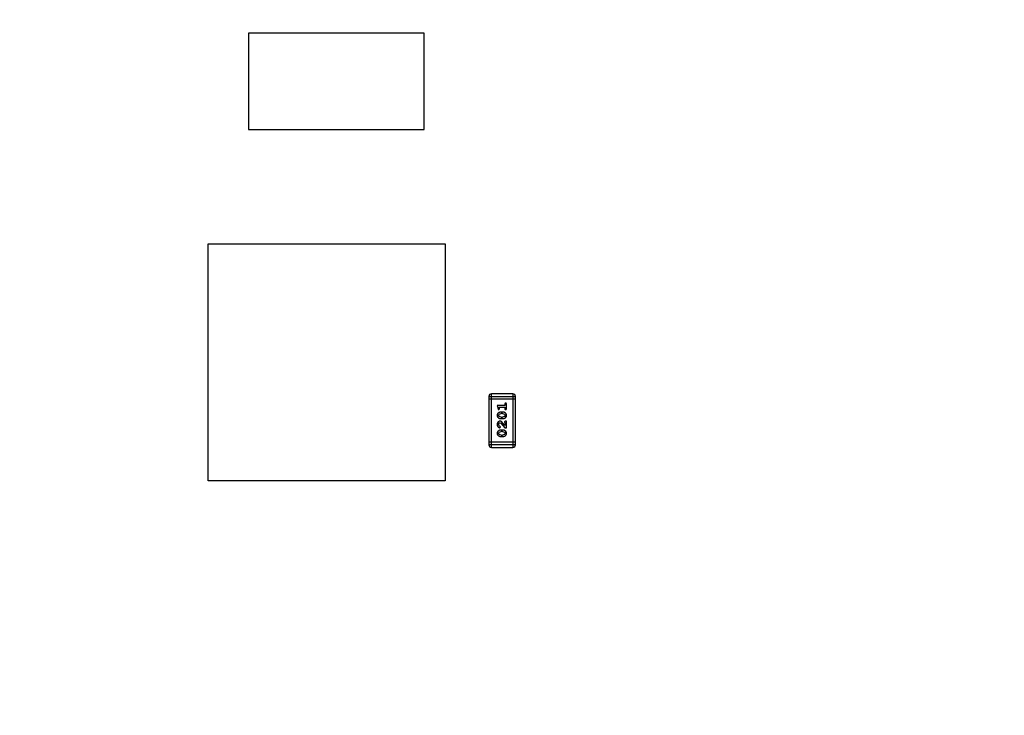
# Model space of a CAD drawing. Header units: inches. Extents: x -13 to 240, y -18 to 126.
# Tile 103 of 112: x 206 to 217, y 73 to 81. Entities that reach past the tile are written whole.
import ezdxf

# ---------------------------------------------------------------- set-up
doc = ezdxf.new("R2010")
doc.units = ezdxf.units.IN
doc.header["$LTSCALE"] = 1.21
doc.header["$MEASUREMENT"] = 0
doc.header["$PDMODE"] = 3
doc.header["$PDSIZE"] = 0.3125
doc.layers.get('0').update_dxf_attribs({"linetype": 'CONTINUOUS'})
doc.layers.get('Defpoints').update_dxf_attribs({"linetype": 'CONTINUOUS'})
doc.layers.add('DIM', color=3, linetype='CONTINUOUS')
doc.styles.get("Standard").update_dxf_attribs({"font": 'txt', "width": 0.8})
doc.dimstyles.get("Standard").update_dxf_attribs({"dimtxt": 0.15625, "dimasz": 0.1875, "dimexe": 0.125, "dimexo": 0.0625, "dimgap": 0.09, "dimtad": 0, "dimtih": 1, "dimtoh": 1, "dimzin": 4, "dimdsep": 46, "dimtxsty": 'Standard', "dimblk": '_FILLED', "dimblk1": '_FILLED', "dimblk2": '_FILLED', "dimcen": 0.09, "dimazin": 1, "dimtp": 0.01, "dimtm": 0.01, "dimtfac": 1, "dimtofl": 0, "dimtmove": 0, "dimatfit": 3, "dimldrblk": '_FILLED', "dimfxl": 1, "dimtolj": 1, "dimtzin": 4, "dimarcsym": 0})

# ---------------------------------------------------------------- blocks, each defined once
blk = doc.blocks.new('_FILLED')
at = {"color": 0, "linetype": 'ByBlock'}
blk.add_solid([(0, 0), (-1, 0.1667), (-1, -0.1667)], dxfattribs=at)
blk = doc.blocks.new('*D57')
at = {"layer": 'Defpoints', "color": 0}
for p in [(222.327, 99.465), (198.077, 63.466), (232.488, 63.466)]:
    blk.add_point(p, dxfattribs=at)
at = {"layer": 'DIM', "color": 0, "lineweight": -2}
for p, q in [((222.389, 99.465), (232.613, 99.465)), ((232.488, 97.465), (232.488, 84.489)), ((232.488, 65.466), (232.488, 78.442)), ((198.139, 63.466), (232.613, 63.466))]:
    blk.add_line(p, q, dxfattribs=at)
at = {"layer": 'DIM', "color": 0, "lineweight": -2, "xscale": 2, "yscale": 2, "zscale": 2}
for p, rotation in [((232.488, 99.465), 90), ((232.488, 63.466), 270)]:
    blk.add_blockref('_FILLED', p, dxfattribs=dict(at, rotation=rotation))
at = {"layer": 'DIM', "color": 0, "insert": (232.488, 81.466), "char_height": 2, "attachment_point": 5, "rotation": 90}
blk.add_mtext('\\A1;36.00', dxfattribs=at)

msp = doc.modelspace()

# ---------------------------------------------------------------- linework, layer by layer
at = {"color": 7, "linetype": 'Continuous'}
for p, q in [((208.839, 80.966), (208.839, 79.866)), ((210.839, 80.966), (208.839, 80.966)), ((210.839, 79.866), (210.839, 80.966)), ((208.839, 79.866), (210.839, 79.866)), ((208.377, 75.866), (208.377, 78.566)), ((208.377, 78.566), (211.077, 78.566)), ((211.077, 78.566), (211.077, 75.866)), ((211.605, 76.247), (211.605, 76.856)), ((211.848, 76.856), (211.605, 76.856)), ((211.848, 76.856), (211.848, 76.247)), ((211.574, 76.826), (211.574, 76.277)), ((211.574, 76.826), (211.879, 76.826)), ((211.879, 76.795), (211.574, 76.795)), ((211.67, 76.723), (211.68, 76.686)), ((211.758, 76.723), (211.67, 76.723)), ((211.758, 76.74), (211.758, 76.723)), ((211.775, 76.688), (211.775, 76.74)), ((211.879, 76.277), (211.879, 76.826)), ((211.687, 76.612), (211.692, 76.624)), ((211.693, 76.6), (211.687, 76.612)), ((211.689, 76.677), (211.698, 76.685)), ((211.692, 76.624), (211.715, 76.632)), ((211.697, 76.691), (211.693, 76.706)), ((211.693, 76.706), (211.758, 76.706)), ((211.698, 76.685), (211.697, 76.691)), ((211.732, 76.649), (211.714, 76.649)), ((211.732, 76.632), (211.715, 76.632)), ((211.732, 76.632), (211.754, 76.624)), ((211.754, 76.624), (211.76, 76.612)), ((211.76, 76.612), (211.754, 76.6)), ((211.758, 76.706), (211.758, 76.688)), ((211.693, 76.493), (211.687, 76.508)), ((211.715, 76.592), (211.693, 76.6)), ((211.701, 76.488), (211.693, 76.493)), ((211.702, 76.528), (211.711, 76.523)), ((211.711, 76.523), (211.756, 76.468)), ((211.714, 76.575), (211.732, 76.575)), ((211.715, 76.592), (211.732, 76.592)), ((211.758, 76.495), (211.731, 76.528)), ((211.754, 76.6), (211.732, 76.592)), ((211.755, 76.536), (211.758, 76.531)), ((211.758, 76.531), (211.758, 76.495)), ((211.775, 76.545), (211.767, 76.545)), ((211.775, 76.468), (211.775, 76.545)), ((211.687, 76.407), (211.692, 76.42)), ((211.693, 76.395), (211.687, 76.407)), ((211.692, 76.42), (211.715, 76.427)), ((211.715, 76.388), (211.693, 76.395)), ((211.699, 76.471), (211.708, 76.48)), ((211.708, 76.48), (211.701, 76.488)), ((211.732, 76.444), (211.714, 76.444)), ((211.732, 76.427), (211.715, 76.427)), ((211.715, 76.388), (211.732, 76.388)), ((211.732, 76.427), (211.754, 76.42)), ((211.754, 76.395), (211.732, 76.388)), ((211.754, 76.42), (211.76, 76.408)), ((211.76, 76.408), (211.754, 76.395)), ((211.756, 76.468), (211.775, 76.468)), ((211.879, 76.308), (211.574, 76.308)), ((211.879, 76.277), (211.574, 76.277)), ((211.714, 76.371), (211.732, 76.371)), ((211.605, 76.247), (211.848, 76.247)), ((211.077, 75.866), (208.377, 75.866))]:
    msp.add_line(p, q, dxfattribs=at)
for centre, start, end in [((211.605, 76.826), 90, 180), ((211.848, 76.826), 0, 90), ((211.605, 76.277), 180, 270), ((211.848, 76.277), 270, 0)]:
    msp.add_arc(centre, 0.0305, start, end, dxfattribs=at)
for points, knots in [([(211.767, 76.751), (211.766, 76.751), (211.765, 76.751), (211.763, 76.751), (211.762, 76.75), (211.76, 76.749), (211.759, 76.747), (211.758, 76.745), (211.758, 76.743), (211.758, 76.741), (211.758, 76.74)], [0, 0, 0, 0, 0.11517, 0.223509, 0.328254, 0.438012, 0.553651, 0.682263, 0.830856, 1, 1, 1, 1]), ([(211.775, 76.74), (211.775, 76.741), (211.775, 76.743), (211.775, 76.745), (211.774, 76.747), (211.773, 76.749), (211.772, 76.75), (211.77, 76.751), (211.768, 76.751), (211.767, 76.751), (211.767, 76.751)], [0, 0, 0, 0, 0.169012, 0.317488, 0.445429, 0.560977, 0.67065, 0.776666, 0.88492, 1, 1, 1, 1]), ([(211.714, 76.649), (211.713, 76.649), (211.711, 76.649), (211.708, 76.649), (211.705, 76.648), (211.702, 76.647), (211.699, 76.646), (211.696, 76.645), (211.693, 76.644), (211.69, 76.643), (211.687, 76.641), (211.685, 76.639), (211.682, 76.638), (211.68, 76.636), (211.678, 76.634), (211.677, 76.633), (211.675, 76.631), (211.674, 76.628), (211.672, 76.625), (211.671, 76.621), (211.67, 76.617), (211.67, 76.613), (211.67, 76.612)], [0, 0, 0, 0, 0.049855, 0.099516, 0.148482, 0.19758, 0.246804, 0.296268, 0.346517, 0.397047, 0.446826, 0.49336, 0.537801, 0.579207, 0.617974, 0.654833, 0.689171, 0.722088, 0.786392, 0.853518, 0.924186, 1, 1, 1, 1]), ([(211.67, 76.612), (211.67, 76.61), (211.67, 76.608), (211.671, 76.603), (211.672, 76.6), (211.673, 76.596), (211.675, 76.593), (211.678, 76.59), (211.681, 76.587), (211.684, 76.584), (211.688, 76.582), (211.692, 76.58), (211.695, 76.579), (211.699, 76.577), (211.703, 76.576), (211.707, 76.576), (211.711, 76.575), (211.713, 76.575), (211.714, 76.575)], [0, 0, 0, 0, 0.06692, 0.130834, 0.19258, 0.252759, 0.312631, 0.373411, 0.436359, 0.501894, 0.568244, 0.632472, 0.69556, 0.757163, 0.818592, 0.878885, 0.939235, 1, 1, 1, 1]), ([(211.68, 76.686), (211.68, 76.685), (211.68, 76.684), (211.681, 76.682), (211.682, 76.68), (211.683, 76.679), (211.684, 76.678), (211.686, 76.678), (211.687, 76.677), (211.688, 76.677), (211.689, 76.677)], [0, 0, 0, 0, 0.187321, 0.344927, 0.475328, 0.579604, 0.674244, 0.773631, 0.882025, 1, 1, 1, 1]), ([(211.777, 76.612), (211.777, 76.614), (211.777, 76.616), (211.776, 76.62), (211.775, 76.624), (211.773, 76.628), (211.771, 76.631), (211.769, 76.634), (211.766, 76.637), (211.762, 76.639), (211.759, 76.642), (211.755, 76.644), (211.751, 76.645), (211.748, 76.647), (211.744, 76.648), (211.74, 76.648), (211.736, 76.649), (211.734, 76.649), (211.732, 76.649)], [0, 0, 0, 0, 0.067217, 0.131051, 0.19272, 0.252824, 0.312745, 0.373449, 0.436041, 0.501494, 0.567761, 0.632087, 0.695096, 0.757109, 0.817993, 0.878657, 0.939311, 1, 1, 1, 1]), ([(211.732, 76.575), (211.733, 76.575), (211.735, 76.575), (211.739, 76.575), (211.742, 76.576), (211.745, 76.577), (211.748, 76.577), (211.751, 76.579), (211.754, 76.58), (211.757, 76.581), (211.759, 76.583), (211.762, 76.585), (211.764, 76.586), (211.766, 76.588), (211.768, 76.589), (211.77, 76.591), (211.771, 76.593), (211.773, 76.595), (211.775, 76.598), (211.776, 76.603), (211.777, 76.607), (211.777, 76.61), (211.777, 76.612)], [0, 0, 0, 0, 0.049886, 0.09882, 0.148132, 0.19689, 0.246038, 0.295176, 0.345305, 0.395692, 0.445312, 0.491875, 0.535813, 0.577009, 0.616081, 0.652689, 0.687585, 0.720206, 0.785062, 0.85223, 0.923759, 1, 1, 1, 1]), ([(211.758, 76.688), (211.758, 76.687), (211.758, 76.686), (211.758, 76.683), (211.759, 76.681), (211.76, 76.68), (211.762, 76.679), (211.763, 76.678), (211.765, 76.677), (211.766, 76.677), (211.767, 76.677)], [0, 0, 0, 0, 0.169102, 0.317658, 0.446239, 0.563118, 0.671828, 0.776546, 0.884858, 1, 1, 1, 1]), ([(211.767, 76.677), (211.767, 76.677), (211.768, 76.677), (211.77, 76.678), (211.772, 76.679), (211.773, 76.68), (211.774, 76.681), (211.775, 76.683), (211.775, 76.686), (211.775, 76.687), (211.775, 76.688)], [0, 0, 0, 0, 0.115051, 0.223278, 0.329269, 0.437893, 0.554681, 0.682591, 0.83103, 1, 1, 1, 1]), ([(211.703, 76.545), (211.702, 76.545), (211.699, 76.545), (211.696, 76.545), (211.693, 76.544), (211.69, 76.543), (211.687, 76.541), (211.684, 76.539), (211.682, 76.537), (211.679, 76.535), (211.677, 76.532), (211.675, 76.529), (211.674, 76.526), (211.672, 76.523), (211.671, 76.52), (211.67, 76.516), (211.67, 76.512), (211.67, 76.51), (211.67, 76.508)], [0, 0, 0, 0, 0.060981, 0.120256, 0.178148, 0.236115, 0.293993, 0.352864, 0.413358, 0.476056, 0.539296, 0.602396, 0.665116, 0.728325, 0.792919, 0.859317, 0.928302, 1, 1, 1, 1]), ([(211.67, 76.508), (211.67, 76.507), (211.67, 76.503), (211.671, 76.498), (211.672, 76.494), (211.674, 76.489), (211.677, 76.485), (211.68, 76.481), (211.683, 76.478), (211.686, 76.476), (211.69, 76.474), (211.693, 76.472), (211.696, 76.471), (211.698, 76.471), (211.699, 76.471)], [0, 0, 0, 0, 0.098286, 0.193983, 0.289056, 0.384352, 0.477435, 0.566197, 0.652355, 0.737986, 0.818188, 0.887401, 0.94802, 1, 1, 1, 1]), ([(211.687, 76.508), (211.687, 76.51), (211.687, 76.512), (211.688, 76.516), (211.69, 76.52), (211.691, 76.523), (211.694, 76.525), (211.696, 76.527), (211.699, 76.528), (211.701, 76.528), (211.702, 76.528)], [0, 0, 0, 0, 0.156344, 0.299348, 0.4327, 0.561, 0.682299, 0.791883, 0.89611, 1, 1, 1, 1]), ([(211.731, 76.528), (211.73, 76.529), (211.729, 76.531), (211.726, 76.533), (211.724, 76.535), (211.722, 76.537), (211.72, 76.539), (211.719, 76.54), (211.717, 76.541), (211.715, 76.542), (211.712, 76.544), (211.709, 76.544), (211.706, 76.545), (211.704, 76.545), (211.703, 76.545)], [0, 0, 0, 0, 0.103002, 0.197728, 0.285279, 0.365235, 0.437224, 0.502446, 0.560545, 0.611446, 0.707576, 0.80349, 0.900532, 1, 1, 1, 1]), ([(211.767, 76.545), (211.766, 76.545), (211.764, 76.545), (211.762, 76.545), (211.759, 76.544), (211.758, 76.543), (211.756, 76.542), (211.755, 76.54), (211.755, 76.538), (211.755, 76.537), (211.755, 76.536)], [0, 0, 0, 0, 0.1844, 0.34094, 0.473574, 0.586824, 0.690029, 0.789175, 0.890445, 1, 1, 1, 1]), ([(211.714, 76.444), (211.713, 76.444), (211.711, 76.444), (211.708, 76.444), (211.705, 76.444), (211.702, 76.443), (211.699, 76.442), (211.696, 76.441), (211.693, 76.44), (211.69, 76.438), (211.687, 76.436), (211.685, 76.435), (211.682, 76.433), (211.68, 76.432), (211.678, 76.43), (211.677, 76.428), (211.675, 76.426), (211.674, 76.424), (211.672, 76.421), (211.671, 76.417), (211.67, 76.412), (211.67, 76.409), (211.67, 76.407)], [0, 0, 0, 0, 0.049855, 0.099516, 0.148482, 0.19758, 0.246804, 0.296268, 0.346517, 0.397047, 0.446826, 0.49336, 0.537801, 0.579207, 0.617974, 0.654833, 0.689171, 0.722088, 0.786392, 0.853518, 0.924186, 1, 1, 1, 1]), ([(211.67, 76.407), (211.67, 76.406), (211.67, 76.403), (211.671, 76.399), (211.672, 76.395), (211.673, 76.392), (211.675, 76.388), (211.678, 76.385), (211.681, 76.382), (211.684, 76.38), (211.688, 76.378), (211.692, 76.376), (211.695, 76.374), (211.699, 76.373), (211.703, 76.372), (211.707, 76.371), (211.711, 76.371), (211.713, 76.371), (211.714, 76.371)], [0, 0, 0, 0, 0.06692, 0.130834, 0.19258, 0.252759, 0.312631, 0.373411, 0.436359, 0.501894, 0.568244, 0.632472, 0.69556, 0.757163, 0.818592, 0.878885, 0.939235, 1, 1, 1, 1]), ([(211.777, 76.408), (211.777, 76.409), (211.777, 76.412), (211.776, 76.416), (211.775, 76.42), (211.773, 76.423), (211.771, 76.427), (211.769, 76.43), (211.766, 76.432), (211.762, 76.435), (211.759, 76.437), (211.755, 76.439), (211.751, 76.441), (211.748, 76.442), (211.744, 76.443), (211.74, 76.444), (211.736, 76.444), (211.734, 76.444), (211.732, 76.444)], [0, 0, 0, 0, 0.067217, 0.131051, 0.19272, 0.252824, 0.312745, 0.373449, 0.436041, 0.501494, 0.567761, 0.632087, 0.695096, 0.757109, 0.817993, 0.878657, 0.939311, 1, 1, 1, 1]), ([(211.732, 76.371), (211.733, 76.371), (211.735, 76.371), (211.739, 76.371), (211.742, 76.371), (211.745, 76.372), (211.748, 76.373), (211.751, 76.374), (211.754, 76.375), (211.757, 76.377), (211.759, 76.378), (211.762, 76.38), (211.764, 76.382), (211.766, 76.383), (211.768, 76.385), (211.77, 76.387), (211.771, 76.388), (211.773, 76.391), (211.775, 76.394), (211.776, 76.398), (211.777, 76.403), (211.777, 76.406), (211.777, 76.408)], [0, 0, 0, 0, 0.049886, 0.09882, 0.148132, 0.19689, 0.246038, 0.295176, 0.345305, 0.395692, 0.445312, 0.491875, 0.535813, 0.577009, 0.616081, 0.652689, 0.687585, 0.720206, 0.785062, 0.85223, 0.923759, 1, 1, 1, 1])]:
    msp.add_open_spline(points, degree=3, knots=knots, dxfattribs=at)

# ---------------------------------------------------------------- dimensions: what is measured, and where the dimension line sits
at = {"layer": 'DIM'}
dim = msp.add_linear_dim(base=(232.488, 63.466), p1=(222.327, 99.465), p2=(198.077, 63.466), angle=90, dimstyle='Standard', override={"dimtxt": 2, "dimasz": 2, "dimtih": 0, "dimtoh": 0, "dimzin": 0, "dimcen": 0.198, "dimadec": 0, "dimazin": 0, "dimtp": 0, "dimtm": 0, "dimtdec": 4, "dimtzin": 0}, dxfattribs=at)
dim.commit()
dim.dimension.update_dxf_attribs({"geometry": '*D57', "text_midpoint": (232.488, 81.466)})

doc.saveas('drawing.dxf')
